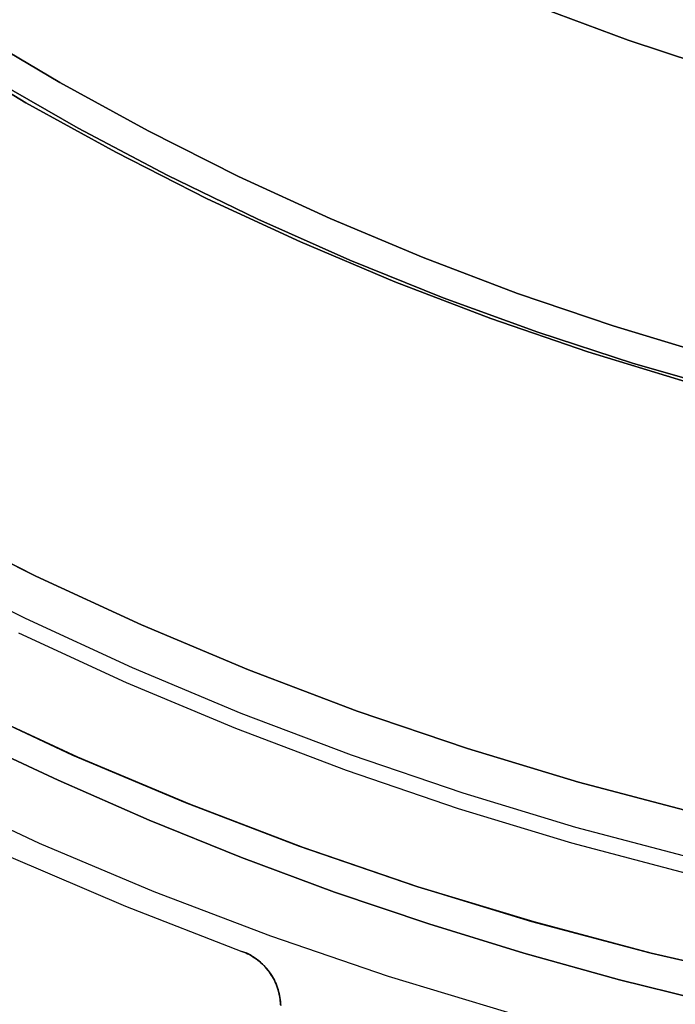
# Model space of a CAD drawing. Header units: millimetres. Extents: x 10871 to 12032, y -2698 to -1680.
# Tile 43 of 183: x 11426 to 11437, y -2106 to -2089. Entities that reach past the tile are written whole.
import ezdxf

# ---------------------------------------------------------------- set-up
doc = ezdxf.new("R2010")
doc.units = ezdxf.units.MM
doc.layers.add('1', color=7, linetype='Continuous')
doc.layers.add('color', color=7, linetype='Continuous')

msp = doc.modelspace()

# ---------------------------------------------------------------- linework, layer by layer
at = {"layer": '1', "color": 7, "true_color": 0xf4f4f4}
for p, q in [((11436.676, -2089.598, 206.567), (11435.219, -2089.059, 206.567)), ((11435.219, -2089.059, 208.385), (11436.676, -2089.598, 208.385)), ((11435.219, -2089.059, 206.567), (11436.676, -2089.598, 206.567)), ((11436.676, -2089.598, 208.385), (11435.219, -2089.059, 208.385)), ((11436.676, -2089.598, 207.476), (11435.219, -2089.059, 207.476)), ((11438.15, -2090.086, 206.567), (11436.676, -2089.598, 206.567)), ((11436.676, -2089.598, 208.385), (11438.15, -2090.086, 208.385)), ((11436.676, -2089.598, 206.567), (11438.15, -2090.086, 206.567)), ((11438.15, -2090.086, 208.385), (11436.676, -2089.598, 208.385)), ((11438.15, -2090.086, 207.476), (11436.676, -2089.598, 207.476))]:
    msp.add_line(p, q, dxfattribs=at)
at = {"layer": '1', "color": 7, "true_color": 0xffffff}
for p, q in [((11427.052, -2090.315, 53.153), (11425.582, -2089.443, 53.153)), ((11427.052, -2090.315, 69.704), (11425.582, -2089.443, 69.704)), ((11425.582, -2089.443, 53.153), (11427.052, -2090.315, 53.153)), ((11425.582, -2089.443, 61.429), (11427.052, -2090.315, 61.429)), ((11427.052, -2090.315, 69.704), (11425.582, -2089.443, 69.704)), ((11424.988, -2089.764, 70.904), (11426.48, -2090.656, 70.904)), ((11424.988, -2089.764, 70.904), (11426.48, -2090.656, 70.904)), ((11426.48, -2090.656, 76.403), (11424.988, -2089.764, 76.403)), ((11426.48, -2090.656, 73.653), (11424.988, -2089.764, 73.653)), ((11424.988, -2089.764, 76.403), (11426.48, -2090.656, 76.403)), ((11424.988, -2089.764, 34.804), (11426.48, -2090.656, 34.804)), ((11424.988, -2089.764, 34.804), (11426.48, -2090.656, 34.804)), ((11426.48, -2090.656, 42.804), (11424.988, -2089.764, 42.804)), ((11426.48, -2090.656, 38.804), (11424.988, -2089.764, 38.804)), ((11424.988, -2089.764, 42.804), (11426.48, -2090.656, 42.804)), ((11425.887, -2090.241, 206.567), (11427.366, -2091.088, 206.567)), ((11427.366, -2091.088, 208.385), (11425.887, -2090.241, 208.385)), ((11425.887, -2090.241, 206.567), (11427.366, -2091.088, 206.567)), ((11427.366, -2091.088, 208.385), (11425.887, -2090.241, 208.385)), ((11425.887, -2090.241, 207.476), (11427.366, -2091.088, 207.476)), ((11428.551, -2091.135, 53.153), (11427.052, -2090.315, 53.153)), ((11428.551, -2091.135, 69.704), (11427.052, -2090.315, 69.704)), ((11427.052, -2090.315, 53.153), (11428.551, -2091.135, 53.153)), ((11427.052, -2090.315, 61.429), (11428.551, -2091.135, 61.429)), ((11428.551, -2091.135, 69.704), (11427.052, -2090.315, 69.704)), ((11426.48, -2090.656, 70.904), (11428.001, -2091.495, 70.904)), ((11426.48, -2090.656, 70.904), (11428.001, -2091.495, 70.904)), ((11428.001, -2091.495, 76.403), (11426.48, -2090.656, 76.403)), ((11428.001, -2091.495, 73.653), (11426.48, -2090.656, 73.653)), ((11426.48, -2090.656, 76.403), (11428.001, -2091.495, 76.403)), ((11426.48, -2090.656, 34.804), (11428.001, -2091.495, 34.804)), ((11426.48, -2090.656, 34.804), (11428.001, -2091.495, 34.804)), ((11428.001, -2091.495, 42.804), (11426.48, -2090.656, 42.804)), ((11428.001, -2091.495, 38.804), (11426.48, -2090.656, 38.804)), ((11426.48, -2090.656, 42.804), (11428.001, -2091.495, 42.804)), ((11426.623, -2090.671, 206.567), (11426.623, -2090.671, 208.385)), ((11427.366, -2091.088, 206.567), (11428.873, -2091.884, 206.567)), ((11428.873, -2091.884, 208.385), (11427.366, -2091.088, 208.385)), ((11427.366, -2091.088, 206.567), (11428.873, -2091.884, 206.567)), ((11428.873, -2091.884, 208.385), (11427.366, -2091.088, 208.385)), ((11427.366, -2091.088, 207.476), (11428.873, -2091.884, 207.476)), ((11430.077, -2091.903, 53.153), (11428.551, -2091.135, 53.153)), ((11430.077, -2091.903, 69.704), (11428.551, -2091.135, 69.704)), ((11428.551, -2091.135, 53.153), (11430.077, -2091.903, 53.153)), ((11428.551, -2091.135, 61.429), (11430.077, -2091.903, 61.429)), ((11430.077, -2091.903, 69.704), (11428.551, -2091.135, 69.704)), ((11428.001, -2091.495, 70.904), (11429.551, -2092.281, 70.904)), ((11428.001, -2091.495, 70.904), (11429.551, -2092.281, 70.904)), ((11429.551, -2092.281, 76.403), (11428.001, -2091.495, 76.403)), ((11429.551, -2092.281, 73.653), (11428.001, -2091.495, 73.653)), ((11428.001, -2091.495, 76.403), (11429.551, -2092.281, 76.403)), ((11428.001, -2091.495, 34.804), (11429.551, -2092.281, 34.804)), ((11428.001, -2091.495, 34.804), (11429.551, -2092.281, 34.804)), ((11429.551, -2092.281, 42.804), (11428.001, -2091.495, 42.804)), ((11429.551, -2092.281, 38.804), (11428.001, -2091.495, 38.804)), ((11428.001, -2091.495, 42.804), (11429.551, -2092.281, 42.804)), ((11428.873, -2091.884, 206.567), (11430.407, -2092.629, 206.567)), ((11430.407, -2092.629, 208.385), (11428.873, -2091.884, 208.385)), ((11428.873, -2091.884, 206.567), (11430.407, -2092.629, 206.567)), ((11430.407, -2092.629, 208.385), (11428.873, -2091.884, 208.385)), ((11428.873, -2091.884, 207.476), (11430.407, -2092.629, 207.476)), ((11431.629, -2092.617, 53.153), (11430.077, -2091.903, 53.153)), ((11431.629, -2092.617, 69.704), (11430.077, -2091.903, 69.704)), ((11430.077, -2091.903, 53.153), (11431.629, -2092.617, 53.153)), ((11430.077, -2091.903, 61.429), (11431.629, -2092.617, 61.429)), ((11431.629, -2092.617, 69.704), (11430.077, -2091.903, 69.704)), ((11429.551, -2092.281, 70.904), (11431.127, -2093.012, 70.904)), ((11429.551, -2092.281, 70.904), (11431.127, -2093.012, 70.904)), ((11431.127, -2093.012, 76.403), (11429.551, -2092.281, 76.403)), ((11431.127, -2093.012, 73.653), (11429.551, -2092.281, 73.653)), ((11429.551, -2092.281, 76.403), (11431.127, -2093.012, 76.403)), ((11429.551, -2092.281, 34.804), (11431.127, -2093.012, 34.804)), ((11429.551, -2092.281, 34.804), (11431.127, -2093.012, 34.804)), ((11431.127, -2093.012, 42.804), (11429.551, -2092.281, 42.804)), ((11431.127, -2093.012, 38.804), (11429.551, -2092.281, 38.804)), ((11429.551, -2092.281, 42.804), (11431.127, -2093.012, 42.804)), ((11430.407, -2092.629, 206.567), (11431.964, -2093.32, 206.567)), ((11431.964, -2093.32, 208.385), (11430.407, -2092.629, 208.385)), ((11430.407, -2092.629, 206.567), (11431.964, -2093.32, 206.567)), ((11431.964, -2093.32, 208.385), (11430.407, -2092.629, 208.385)), ((11430.407, -2092.629, 207.476), (11431.964, -2093.32, 207.476)), ((11433.205, -2093.278, 53.153), (11431.629, -2092.617, 53.153)), ((11433.205, -2093.278, 69.704), (11431.629, -2092.617, 69.704)), ((11431.629, -2092.617, 53.153), (11433.205, -2093.278, 53.153)), ((11431.629, -2092.617, 61.429), (11433.205, -2093.278, 61.429)), ((11433.205, -2093.278, 69.704), (11431.629, -2092.617, 69.704)), ((11431.127, -2093.012, 70.904), (11432.728, -2093.689, 70.904)), ((11431.127, -2093.012, 70.904), (11432.728, -2093.689, 70.904)), ((11432.728, -2093.689, 76.403), (11431.127, -2093.012, 76.403)), ((11432.728, -2093.689, 73.653), (11431.127, -2093.012, 73.653)), ((11431.127, -2093.012, 76.403), (11432.728, -2093.689, 76.403)), ((11431.127, -2093.012, 34.804), (11432.728, -2093.689, 34.804)), ((11431.127, -2093.012, 34.804), (11432.728, -2093.689, 34.804)), ((11432.728, -2093.689, 42.804), (11431.127, -2093.012, 42.804)), ((11432.728, -2093.689, 38.804), (11431.127, -2093.012, 38.804)), ((11431.127, -2093.012, 42.804), (11432.728, -2093.689, 42.804)), ((11434.803, -2093.884, 53.153), (11433.205, -2093.278, 53.153)), ((11434.803, -2093.884, 69.704), (11433.205, -2093.278, 69.704)), ((11433.205, -2093.278, 53.153), (11434.803, -2093.884, 53.153)), ((11433.205, -2093.278, 61.429), (11434.803, -2093.884, 61.429)), ((11434.803, -2093.884, 69.704), (11433.205, -2093.278, 69.704)), ((11431.964, -2093.32, 206.567), (11433.545, -2093.958, 206.567)), ((11433.545, -2093.958, 208.385), (11431.964, -2093.32, 208.385)), ((11431.964, -2093.32, 206.567), (11433.545, -2093.958, 206.567)), ((11433.545, -2093.958, 208.385), (11431.964, -2093.32, 208.385)), ((11431.964, -2093.32, 207.476), (11433.545, -2093.958, 207.476)), ((11432.728, -2093.689, 70.904), (11434.351, -2094.309, 70.904)), ((11432.728, -2093.689, 70.904), (11434.351, -2094.309, 70.904)), ((11434.351, -2094.309, 76.403), (11432.728, -2093.689, 76.403)), ((11434.351, -2094.309, 73.653), (11432.728, -2093.689, 73.653)), ((11432.728, -2093.689, 76.403), (11434.351, -2094.309, 76.403)), ((11432.728, -2093.689, 34.804), (11434.351, -2094.309, 34.804)), ((11432.728, -2093.689, 34.804), (11434.351, -2094.309, 34.804)), ((11434.351, -2094.309, 42.804), (11432.728, -2093.689, 42.804)), ((11434.351, -2094.309, 38.804), (11432.728, -2093.689, 38.804)), ((11432.728, -2093.689, 42.804), (11434.351, -2094.309, 42.804)), ((11433.545, -2093.958, 206.567), (11435.147, -2094.541, 206.567)), ((11435.147, -2094.541, 208.385), (11433.545, -2093.958, 208.385)), ((11433.545, -2093.958, 206.567), (11435.147, -2094.541, 206.567)), ((11435.147, -2094.541, 208.385), (11433.545, -2093.958, 208.385)), ((11433.545, -2093.958, 207.476), (11435.147, -2094.541, 207.476)), ((11436.421, -2094.435, 53.153), (11434.803, -2093.884, 53.153)), ((11436.421, -2094.435, 69.704), (11434.803, -2093.884, 69.704)), ((11434.803, -2093.884, 53.153), (11436.421, -2094.435, 53.153)), ((11434.803, -2093.884, 61.429), (11436.421, -2094.435, 61.429)), ((11436.421, -2094.435, 69.704), (11434.803, -2093.884, 69.704)), ((11434.351, -2094.309, 70.904), (11435.994, -2094.872, 70.904)), ((11434.351, -2094.309, 70.904), (11435.994, -2094.872, 70.904)), ((11435.994, -2094.872, 76.403), (11434.351, -2094.309, 76.403)), ((11435.994, -2094.872, 73.653), (11434.351, -2094.309, 73.653)), ((11434.351, -2094.309, 76.403), (11435.994, -2094.872, 76.403)), ((11434.351, -2094.309, 34.804), (11435.994, -2094.872, 34.804)), ((11434.351, -2094.309, 34.804), (11435.994, -2094.872, 34.804)), ((11435.994, -2094.872, 42.804), (11434.351, -2094.309, 42.804)), ((11435.994, -2094.872, 38.804), (11434.351, -2094.309, 38.804)), ((11434.351, -2094.309, 42.804), (11435.994, -2094.872, 42.804)), ((11438.057, -2094.929, 53.153), (11436.421, -2094.435, 53.153)), ((11438.057, -2094.929, 69.704), (11436.421, -2094.435, 69.704)), ((11436.421, -2094.435, 53.153), (11438.057, -2094.929, 53.153)), ((11436.421, -2094.435, 61.429), (11438.057, -2094.929, 61.429)), ((11438.057, -2094.929, 69.704), (11436.421, -2094.435, 69.704)), ((11435.147, -2094.541, 206.567), (11436.767, -2095.069, 206.567)), ((11436.767, -2095.069, 208.385), (11435.147, -2094.541, 208.385)), ((11435.147, -2094.541, 206.567), (11436.767, -2095.069, 206.567)), ((11436.767, -2095.069, 208.385), (11435.147, -2094.541, 208.385)), ((11435.147, -2094.541, 207.476), (11436.767, -2095.069, 207.476)), ((11435.994, -2094.872, 70.904), (11437.657, -2095.378, 70.904)), ((11435.994, -2094.872, 70.904), (11437.657, -2095.378, 70.904)), ((11437.657, -2095.378, 76.403), (11435.994, -2094.872, 76.403)), ((11437.657, -2095.378, 73.653), (11435.994, -2094.872, 73.653)), ((11435.994, -2094.872, 76.403), (11437.657, -2095.378, 76.403)), ((11435.994, -2094.872, 34.804), (11437.657, -2095.378, 34.804)), ((11435.994, -2094.872, 34.804), (11437.657, -2095.378, 34.804)), ((11437.657, -2095.378, 42.804), (11435.994, -2094.872, 42.804)), ((11437.657, -2095.378, 38.804), (11435.994, -2094.872, 38.804)), ((11435.994, -2094.872, 42.804), (11437.657, -2095.378, 42.804)), ((11436.767, -2095.069, 206.567), (11438.405, -2095.541, 206.567)), ((11438.405, -2095.541, 208.385), (11436.767, -2095.069, 208.385)), ((11436.767, -2095.069, 206.567), (11438.405, -2095.541, 206.567)), ((11438.405, -2095.541, 208.385), (11436.767, -2095.069, 208.385)), ((11436.767, -2095.069, 207.476), (11438.405, -2095.541, 207.476)), ((11426.647, -2098.671, 206.567), (11424.889, -2097.787, 206.567)), ((11424.889, -2097.787, 208.385), (11426.647, -2098.671, 208.385)), ((11424.889, -2097.787, 206.567), (11426.647, -2098.671, 206.567)), ((11426.647, -2098.671, 208.385), (11424.889, -2097.787, 208.385)), ((11426.647, -2098.671, 207.476), (11424.889, -2097.787, 207.476)), ((11426.473, -2099.387, 208.385), (11424.69, -2098.491, 208.385)), ((11426.473, -2099.387, 208.385), (11424.69, -2098.491, 208.385)), ((11428.435, -2099.494, 206.567), (11426.647, -2098.671, 206.567)), ((11426.647, -2098.671, 208.385), (11428.435, -2099.494, 208.385)), ((11426.647, -2098.671, 206.567), (11428.435, -2099.494, 206.567)), ((11428.435, -2099.494, 208.385), (11426.647, -2098.671, 208.385)), ((11428.435, -2099.494, 207.476), (11426.647, -2098.671, 207.476)), ((11428.285, -2100.222, 208.385), (11426.473, -2099.387, 208.385)), ((11428.285, -2100.222, 208.385), (11426.473, -2099.387, 208.385)), ((11426.356, -2099.629, 208.403), (11428.177, -2100.468, 208.403)), ((11430.25, -2100.255, 206.567), (11428.435, -2099.494, 206.567)), ((11428.435, -2099.494, 208.385), (11430.25, -2100.255, 208.385)), ((11428.435, -2099.494, 206.567), (11430.25, -2100.255, 206.567)), ((11430.25, -2100.255, 208.385), (11428.435, -2099.494, 208.385)), ((11430.25, -2100.255, 207.476), (11428.435, -2099.494, 207.476)), ((11430.126, -2100.994, 208.385), (11428.285, -2100.222, 208.385)), ((11430.126, -2100.994, 208.385), (11428.285, -2100.222, 208.385)), ((11432.09, -2100.953, 206.567), (11430.25, -2100.255, 206.567)), ((11430.25, -2100.255, 208.385), (11432.09, -2100.953, 208.385)), ((11430.25, -2100.255, 206.567), (11432.09, -2100.953, 206.567)), ((11432.09, -2100.953, 208.385), (11430.25, -2100.255, 208.385)), ((11432.09, -2100.953, 207.476), (11430.25, -2100.255, 207.476)), ((11428.177, -2100.468, 208.403), (11430.026, -2101.243, 208.403)), ((11427.276, -2101.702, 70.904), (11425.4, -2100.831, 70.904)), ((11427.276, -2101.702, 70.904), (11425.4, -2100.831, 70.904)), ((11433.953, -2101.587, 206.567), (11432.09, -2100.953, 206.567)), ((11432.09, -2100.953, 208.385), (11433.953, -2101.587, 208.385)), ((11432.09, -2100.953, 206.567), (11433.953, -2101.587, 206.567)), ((11433.953, -2101.587, 208.385), (11432.09, -2100.953, 208.385)), ((11433.953, -2101.587, 207.476), (11432.09, -2100.953, 207.476)), ((11431.992, -2101.701, 208.385), (11430.126, -2100.994, 208.385)), ((11431.992, -2101.701, 208.385), (11430.126, -2100.994, 208.385)), ((11430.026, -2101.243, 208.403), (11431.901, -2101.954, 208.403)), ((11425.5, -2101.408, 206.672), (11427.024, -2102.124, 206.672)), ((11427.024, -2102.124, 206.672), (11425.5, -2101.408, 206.672)), ((11435.837, -2102.157, 206.567), (11433.953, -2101.587, 206.567)), ((11433.953, -2101.587, 208.385), (11435.837, -2102.157, 208.385)), ((11433.953, -2101.587, 206.567), (11435.837, -2102.157, 206.567)), ((11435.837, -2102.157, 208.385), (11433.953, -2101.587, 208.385)), ((11435.837, -2102.157, 207.476), (11433.953, -2101.587, 207.476)), ((11429.181, -2102.507, 70.904), (11427.276, -2101.702, 70.904)), ((11429.181, -2102.507, 70.904), (11427.276, -2101.702, 70.904)), ((11433.881, -2102.344, 208.385), (11431.992, -2101.701, 208.385)), ((11433.881, -2102.344, 208.385), (11431.992, -2101.701, 208.385)), ((11431.901, -2101.954, 208.403), (11433.799, -2102.6, 208.403)), ((11427.024, -2102.124, 206.672), (11428.567, -2102.798, 206.672)), ((11428.567, -2102.798, 206.672), (11427.024, -2102.124, 206.672)), ((11437.74, -2102.66, 206.567), (11435.837, -2102.157, 206.567)), ((11435.837, -2102.157, 208.385), (11437.74, -2102.66, 208.385)), ((11435.837, -2102.157, 206.567), (11437.74, -2102.66, 206.567)), ((11437.74, -2102.66, 208.385), (11435.837, -2102.157, 208.385)), ((11437.74, -2102.66, 207.476), (11435.837, -2102.157, 207.476)), ((11435.791, -2102.921, 208.385), (11433.881, -2102.344, 208.385)), ((11435.791, -2102.921, 208.385), (11433.881, -2102.344, 208.385)), ((11431.113, -2103.245, 70.904), (11429.181, -2102.507, 70.904)), ((11431.113, -2103.245, 70.904), (11429.181, -2102.507, 70.904)), ((11433.799, -2102.6, 208.403), (11435.718, -2103.18, 208.403)), ((11428.567, -2102.798, 206.672), (11430.128, -2103.428, 206.672)), ((11430.128, -2103.428, 206.672), (11428.567, -2102.798, 206.672)), ((11437.72, -2103.432, 208.385), (11435.791, -2102.921, 208.385)), ((11437.72, -2103.432, 208.385), (11435.791, -2102.921, 208.385)), ((11433.069, -2103.916, 70.904), (11431.113, -2103.245, 70.904)), ((11433.069, -2103.916, 70.904), (11431.113, -2103.245, 70.904)), ((11435.718, -2103.18, 208.403), (11437.656, -2103.693, 208.403)), ((11430.128, -2103.428, 206.672), (11431.705, -2104.015, 206.672)), ((11431.705, -2104.015, 206.672), (11430.128, -2103.428, 206.672)), ((11435.047, -2104.518, 70.904), (11433.069, -2103.916, 70.904)), ((11435.047, -2104.518, 70.904), (11433.069, -2103.916, 70.904)), ((11431.705, -2104.015, 206.672), (11433.299, -2104.556, 206.672)), ((11433.299, -2104.556, 206.672), (11431.705, -2104.015, 206.672)), ((11433.299, -2104.556, 206.672), (11434.907, -2105.052, 206.672)), ((11434.907, -2105.052, 206.672), (11433.299, -2104.556, 206.672)), ((11437.045, -2105.051, 70.904), (11435.047, -2104.518, 70.904)), ((11437.045, -2105.051, 70.904), (11435.047, -2104.518, 70.904)), ((11434.907, -2105.052, 206.672), (11436.529, -2105.502, 206.672)), ((11436.529, -2105.502, 206.672), (11434.907, -2105.052, 206.672)), ((11439.061, -2105.515, 70.904), (11437.045, -2105.051, 70.904)), ((11439.061, -2105.515, 70.904), (11437.045, -2105.051, 70.904)), ((11436.529, -2105.502, 206.672), (11438.163, -2105.905, 206.672)), ((11438.163, -2105.905, 206.672), (11436.529, -2105.502, 206.672))]:
    msp.add_line(p, q, dxfattribs=at)
at = {"layer": 'color', "color": 254, "true_color": 0xcad1ee}
for p, q in [((11427.361, -2101.732, 19.504), (11425.496, -2100.87, 19.504)), ((11425.496, -2100.87, 17.504), (11427.361, -2101.732, 17.504)), ((11427.361, -2101.732, 18.504), (11425.496, -2100.87, 18.504)), ((11429.254, -2102.529, 19.504), (11427.361, -2101.732, 19.504)), ((11427.361, -2101.732, 17.504), (11429.254, -2102.529, 17.504)), ((11429.254, -2102.529, 18.504), (11427.361, -2101.732, 18.504)), ((11426.71, -2103.192, 17.504), (11424.795, -2102.307, 17.504)), ((11431.173, -2103.26, 19.504), (11429.254, -2102.529, 19.504)), ((11429.254, -2102.529, 17.504), (11431.173, -2103.26, 17.504)), ((11431.173, -2103.26, 18.504), (11429.254, -2102.529, 18.504)), ((11428.654, -2104.01, 17.504), (11426.71, -2103.192, 17.504)), ((11433.117, -2103.925, 19.504), (11431.173, -2103.26, 19.504)), ((11431.173, -2103.26, 17.504), (11433.117, -2103.925, 17.504)), ((11433.117, -2103.925, 18.504), (11431.173, -2103.26, 18.504)), ((11426.226, -2103.424, 21.604), (11428.168, -2104.255, 21.604)), ((11426.226, -2103.424, 19.504), (11428.168, -2104.255, 19.504)), ((11426.226, -2103.424, 20.554), (11428.168, -2104.255, 20.554)), ((11435.082, -2104.522, 19.504), (11433.117, -2103.925, 19.504)), ((11433.117, -2103.925, 17.504), (11435.082, -2104.522, 17.504)), ((11435.082, -2104.522, 18.504), (11433.117, -2103.925, 18.504)), ((11430.624, -2104.761, 17.504), (11428.654, -2104.01, 17.504)), ((11428.168, -2104.255, 21.604), (11430.138, -2105.019, 21.604)), ((11428.168, -2104.255, 19.504), (11430.138, -2105.019, 19.504)), ((11428.168, -2104.255, 20.554), (11430.138, -2105.019, 20.554)), ((11437.067, -2105.051, 19.504), (11435.082, -2104.522, 19.504)), ((11435.082, -2104.522, 17.504), (11437.067, -2105.051, 17.504)), ((11437.067, -2105.051, 18.504), (11435.082, -2104.522, 18.504)), ((11432.62, -2105.443, 17.504), (11430.624, -2104.761, 17.504)), ((11430.138, -2105.019, 21.604), (11430.17, -2105.031, 21.604)), ((11430.138, -2105.019, 19.504), (11430.138, -2105.019, 21.604)), ((11430.169, -2105.031, 19.503), (11430.138, -2105.019, 19.504)), ((11430.17, -2105.031, 20.345), (11430.138, -2105.019, 20.345)), ((11430.2, -2105.044, 19.502), (11430.169, -2105.031, 19.503)), ((11430.17, -2105.031, 21.604), (11430.202, -2105.044, 21.604)), ((11430.202, -2105.044, 20.345), (11430.17, -2105.031, 20.345)), ((11430.23, -2105.058, 19.501), (11430.2, -2105.044, 19.502)), ((11430.202, -2105.044, 21.604), (11430.233, -2105.059, 21.604)), ((11430.233, -2105.059, 20.345), (11430.202, -2105.044, 20.345)), ((11430.259, -2105.073, 19.499), (11430.23, -2105.058, 19.501)), ((11430.233, -2105.059, 21.604), (11430.263, -2105.075, 21.604)), ((11430.263, -2105.074, 20.345), (11430.233, -2105.059, 20.345)), ((11430.289, -2105.089, 19.497), (11430.259, -2105.073, 19.499)), ((11430.293, -2105.091, 20.345), (11430.263, -2105.074, 20.345)), ((11430.263, -2105.075, 21.604), (11430.293, -2105.091, 21.604)), ((11430.317, -2105.106, 19.495), (11430.289, -2105.089, 19.497)), ((11430.293, -2105.091, 21.604), (11430.322, -2105.109, 21.604)), ((11430.322, -2105.109, 20.345), (11430.293, -2105.091, 20.345)), ((11430.345, -2105.124, 19.492), (11430.317, -2105.106, 19.495)), ((11430.322, -2105.109, 21.604), (11430.351, -2105.127, 21.604)), ((11430.351, -2105.127, 20.345), (11430.322, -2105.109, 20.345)), ((11430.372, -2105.143, 19.488), (11430.345, -2105.124, 19.492)), ((11430.351, -2105.127, 21.604), (11430.379, -2105.147, 21.604)), ((11430.379, -2105.147, 20.345), (11430.351, -2105.127, 20.345)), ((11439.069, -2105.511, 19.504), (11437.067, -2105.051, 19.504)), ((11437.067, -2105.051, 17.504), (11439.069, -2105.511, 17.504)), ((11439.069, -2105.511, 18.504), (11437.067, -2105.051, 18.504)), ((11430.399, -2105.162, 19.484), (11430.372, -2105.143, 19.488)), ((11430.379, -2105.147, 21.604), (11430.407, -2105.168, 21.604)), ((11430.406, -2105.167, 20.345), (11430.379, -2105.147, 20.345)), ((11430.425, -2105.182, 19.48), (11430.399, -2105.162, 19.484)), ((11430.433, -2105.189, 20.345), (11430.406, -2105.167, 20.345)), ((11430.407, -2105.168, 21.604), (11430.433, -2105.189, 21.604)), ((11430.45, -2105.204, 19.475), (11430.425, -2105.182, 19.48)), ((11430.433, -2105.189, 21.604), (11430.459, -2105.211, 21.604)), ((11430.459, -2105.211, 20.345), (11430.433, -2105.189, 20.345)), ((11430.475, -2105.225, 19.47), (11430.45, -2105.204, 19.475)), ((11430.459, -2105.211, 21.604), (11430.484, -2105.235, 21.604)), ((11430.484, -2105.234, 20.345), (11430.459, -2105.211, 20.345)), ((11430.498, -2105.248, 19.464), (11430.475, -2105.225, 19.47)), ((11430.508, -2105.258, 20.345), (11430.484, -2105.234, 20.345)), ((11430.484, -2105.235, 21.604), (11430.509, -2105.259, 21.604)), ((11430.521, -2105.271, 19.458), (11430.498, -2105.248, 19.464)), ((11430.532, -2105.283, 20.345), (11430.508, -2105.258, 20.345)), ((11430.509, -2105.259, 21.604), (11430.532, -2105.284, 21.604)), ((11430.543, -2105.295, 19.452), (11430.521, -2105.271, 19.458)), ((11430.554, -2105.309, 20.345), (11430.532, -2105.283, 20.345)), ((11430.532, -2105.284, 21.604), (11430.555, -2105.309, 21.604)), ((11430.565, -2105.32, 19.445), (11430.543, -2105.295, 19.452)), ((11430.576, -2105.335, 20.345), (11430.554, -2105.309, 20.345)), ((11430.555, -2105.309, 21.604), (11430.577, -2105.336, 21.604)), ((11430.585, -2105.346, 19.438), (11430.565, -2105.32, 19.445)), ((11430.597, -2105.362, 20.345), (11430.576, -2105.335, 20.345)), ((11430.577, -2105.336, 21.604), (11430.597, -2105.363, 21.604)), ((11430.604, -2105.371, 19.43), (11430.585, -2105.346, 19.438)), ((11430.617, -2105.39, 20.345), (11430.597, -2105.362, 20.345)), ((11430.597, -2105.363, 21.604), (11430.617, -2105.391, 21.604)), ((11430.623, -2105.398, 19.422), (11430.604, -2105.371, 19.43)), ((11430.636, -2105.419, 20.345), (11430.617, -2105.39, 20.345)), ((11430.617, -2105.391, 21.604), (11430.636, -2105.42, 21.604)), ((11430.64, -2105.425, 19.414), (11430.623, -2105.398, 19.422)), ((11430.654, -2105.448, 20.345), (11430.636, -2105.419, 20.345)), ((11430.636, -2105.42, 21.604), (11430.654, -2105.449, 21.604)), ((11430.657, -2105.453, 19.405), (11430.64, -2105.425, 19.414)), ((11430.67, -2105.478, 20.345), (11430.654, -2105.448, 20.345)), ((11430.654, -2105.449, 21.604), (11430.671, -2105.479, 21.604)), ((11430.672, -2105.481, 19.396), (11430.657, -2105.453, 19.405)), ((11434.638, -2106.056, 17.504), (11432.62, -2105.443, 17.504)), ((11430.686, -2105.508, 20.345), (11430.67, -2105.478, 20.345)), ((11430.671, -2105.479, 21.604), (11430.687, -2105.509, 21.604)), ((11430.687, -2105.509, 19.387), (11430.672, -2105.481, 19.396)), ((11430.701, -2105.539, 20.345), (11430.686, -2105.508, 20.345)), ((11430.687, -2105.509, 21.604), (11430.702, -2105.54, 21.604)), ((11430.702, -2105.542, 19.375), (11430.687, -2105.509, 19.387)), ((11430.687, -2105.509, 19.387), (11430.687, -2105.509, 21.604)), ((11430.715, -2105.57, 20.345), (11430.701, -2105.539, 20.345)), ((11430.702, -2105.54, 21.604), (11430.715, -2105.571, 21.604)), ((11430.717, -2105.576, 19.364), (11430.702, -2105.542, 19.375)), ((11430.728, -2105.602, 20.345), (11430.715, -2105.57, 20.345)), ((11430.715, -2105.571, 21.604), (11430.728, -2105.603, 21.604)), ((11430.73, -2105.61, 19.352), (11430.717, -2105.576, 19.364)), ((11430.739, -2105.634, 20.345), (11430.728, -2105.602, 20.345)), ((11430.728, -2105.603, 21.604), (11430.739, -2105.635, 21.604)), ((11430.742, -2105.644, 19.34), (11430.73, -2105.61, 19.352)), ((11430.75, -2105.667, 20.345), (11430.739, -2105.634, 20.345)), ((11430.739, -2105.635, 21.604), (11430.75, -2105.667, 21.604)), ((11430.752, -2105.678, 19.328), (11430.742, -2105.644, 19.34)), ((11430.75, -2105.667, 21.604), (11430.759, -2105.7, 21.604)), ((11430.759, -2105.699, 20.345), (11430.75, -2105.667, 20.345)), ((11430.762, -2105.713, 19.315), (11430.752, -2105.678, 19.328)), ((11430.767, -2105.733, 20.345), (11430.759, -2105.699, 20.345)), ((11430.759, -2105.7, 21.604), (11430.767, -2105.733, 21.604)), ((11430.77, -2105.748, 19.302), (11430.762, -2105.713, 19.315)), ((11430.767, -2105.733, 21.604), (11430.775, -2105.767, 21.604)), ((11430.774, -2105.766, 20.345), (11430.767, -2105.733, 20.345)), ((11430.777, -2105.783, 19.289), (11430.77, -2105.748, 19.302)), ((11430.78, -2105.8, 20.345), (11430.774, -2105.766, 20.345)), ((11430.775, -2105.767, 21.604), (11430.78, -2105.8, 21.604)), ((11430.783, -2105.819, 19.276), (11430.777, -2105.783, 19.289)), ((11430.78, -2105.8, 21.604), (11430.785, -2105.834, 21.604)), ((11430.785, -2105.834, 20.345), (11430.78, -2105.8, 20.345)), ((11430.787, -2105.854, 19.262), (11430.783, -2105.819, 19.276)), ((11430.785, -2105.834, 21.604), (11430.789, -2105.868, 21.604)), ((11430.789, -2105.868, 20.345), (11430.785, -2105.834, 20.345)), ((11430.791, -2105.89, 19.248), (11430.787, -2105.854, 19.262)), ((11430.789, -2105.868, 21.604), (11430.791, -2105.902, 21.604)), ((11430.791, -2105.902, 20.345), (11430.789, -2105.868, 20.345)), ((11430.792, -2105.925, 19.234), (11430.791, -2105.89, 19.248)), ((11430.791, -2105.902, 21.604), (11430.793, -2105.936, 21.604)), ((11430.793, -2105.936, 20.345), (11430.791, -2105.902, 20.345))]:
    msp.add_line(p, q, dxfattribs=at)

doc.saveas('drawing.dxf')
